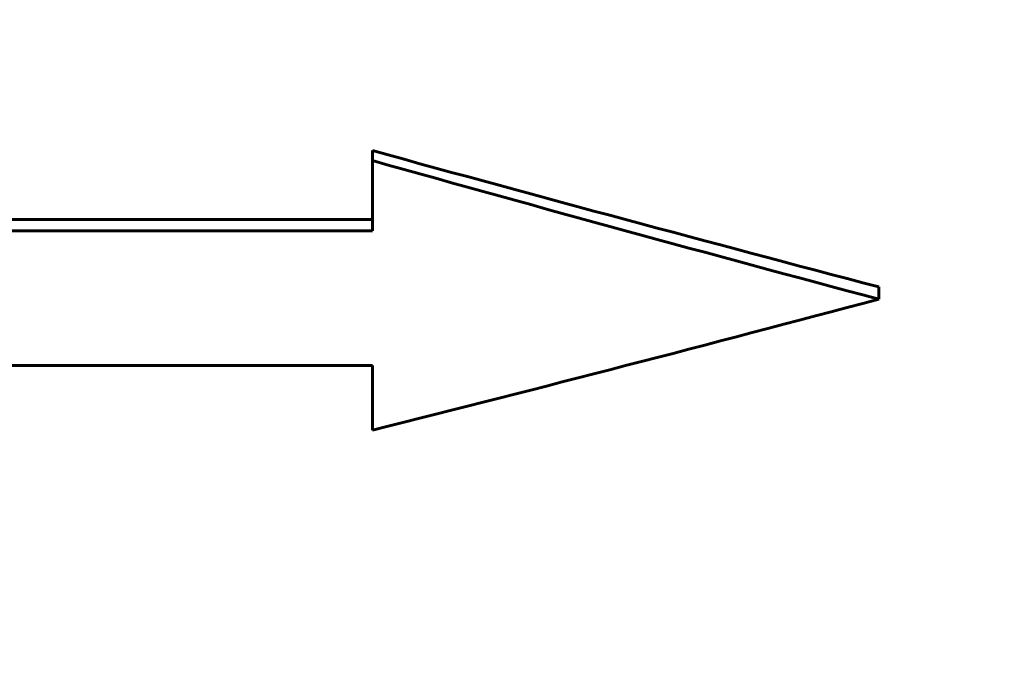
# Model space of a CAD drawing. Header units: millimetres. Extents: x 0 to 594, y 0 to 420.
# Tile 11 of 20: x 187 to 207, y 179 to 192. Entities that reach past the tile are written whole.
import ezdxf

# ---------------------------------------------------------------- set-up
doc = ezdxf.new("R2010")
doc.units = ezdxf.units.MM
doc.linetypes.add('K5LT_BASIC', pattern=[0])
doc.linetypes.add('K5LT_THIN', pattern=[0])
doc.layers.add('Системный слой', color=7, linetype='Continuous')
doc.layers.add('Системный слой (1)', color=7, linetype='Continuous', true_color=0x6c6c6c)
doc.styles.add('KDIMTEXTSTYLE', font='GOST_AU.SHX', dxfattribs={"width": 0.96, "oblique": 15, "height": 5})
doc.styles.add('KTEXTSTYLE', font='GOST_AU.SHX', dxfattribs={"width": 0.96, "height": 5})
doc.dimstyles.new('KDIMSTYLE (1.00)', dxfattribs={"dimtxt": 5, "dimasz": 1, "dimexe": 2, "dimexo": 0, "dimgap": 1, "dimtad": 1, "dimtxsty": 'KDIMTEXTSTYLE', "dimsah": 1, "dimcen": 0, "dimdle": 1, "dimadec": 0, "dimazin": 0, "dimtfac": 0.667, "dimtmove": 0, "dimatfit": 3, "dimfxl": 1, "dimtvp": 1, "dimtolj": 1, "dimtzin": 0, "dimarcsym": 0})

# ---------------------------------------------------------------- blocks, each defined once
blk = doc.blocks.new('D0')
at = {"layer": 'Системный слой (1)'}
for points in [[(63.765, 127.876), (68.765, 128.534), (68.265, 127.876), (68.765, 127.218)], [(303.765, 127.218), (308.765, 127.876), (303.765, 128.534), (304.265, 127.876)]]:
    blk.add_hatch(color=7, dxfattribs=at).paths.add_polyline_path(points)
at = {"layer": 'Системный слой (1)', "color": 7, "linetype": 'K5LT_THIN', "lineweight": 18}
for p, q in [((63.765, 200.684), (63.765, 125.876)), ((308.765, 177.184), (308.765, 125.876)), ((63.765, 127.876), (68.765, 128.534)), ((68.765, 128.534), (68.265, 127.876)), ((304.265, 127.876), (303.765, 128.534)), ((303.765, 128.534), (308.765, 127.876)), ((68.765, 127.218), (63.765, 127.876)), ((63.765, 127.876), (308.765, 127.876)), ((68.265, 127.876), (68.765, 127.218)), ((308.765, 127.876), (303.765, 127.218)), ((303.765, 127.218), (304.265, 127.876))]:
    blk.add_line(p, q, dxfattribs=at)
blk.add_wipeout([(177.947, 128.876), (177.947, 136.258), (193.918, 136.258), (193.918, 128.876)]).dxf.layer = 'Системный слой (1)'
at = {"layer": 'Системный слой (1)', "color": 7, "char_height": 5, "attachment_point": 1, "style": 'KTEXTSTYLE'}
for s, insert in [('\\H5.0;\\W1.000;\\Q15;\\Q15;\\W0.965;±', (186.942, 135.464)), ('\\H5.0;\\W1.000;\\Q15;\\Q15;\\W0.965;245', (177.947, 135.464)), ('\\H5.0;\\W1.000;\\Q15;\\Q15;\\W0.965;3', (189.853, 135.464))]:
    blk.add_mtext(s, dxfattribs=dict(at, insert=insert))
blk = doc.blocks.new('KDIMARROW_01')
at = {"layer": 'Системный слой'}
blk.add_hatch(color=0, dxfattribs=at).paths.add_polyline_path([(-5, -0.658), (0, 0), (-5, 0.658), (-4.5, 0)])
at = {"layer": 'Системный слой', "color": 0, "linetype": 'K5LT_THIN', "lineweight": 18}
for p, q in [((-4.5, 0), (-5, 0.658)), ((-5, 0.658), (0, 0)), ((0, 0), (-5, -0.658)), ((-5, -0.658), (-4.5, 0))]:
    blk.add_line(p, q, dxfattribs=at)
at = {"layer": 'Системный слой (1)', "color": 0, "linetype": 'K5LT_THIN', "lineweight": 18}
blk.add_line((454.583, 200.684), (453.583, 200.684), dxfattribs=at)

msp = doc.modelspace()

# ---------------------------------------------------------------- linework, layer by layer
at = {"layer": 'Системный слой (1)', "color": 150, "linetype": 'K5LT_BASIC', "lineweight": 60, "true_color": 0x0080ff}
for p, q in [((194.265, 189.012), (194.265, 188.814)), ((194.265, 187.429), (194.265, 188.814)), ((194.265, 187.65), (169.265, 187.65)), ((194.265, 187.429), (169.265, 187.429)), ((204.265, 186.322), (204.265, 186.079)), ((169.265, 184.766), (194.265, 184.766)), ((194.265, 183.494), (194.265, 184.766))]:
    msp.add_line(p, q, dxfattribs=at)

# ---------------------------------------------------------------- next in the draw order: dimensions: what is measured, and where the dimension line sits
at = {"layer": 'Системный слой (1)', "color": 7}
dim = msp.add_linear_dim(base=(63.765, 127.876), p1=(308.765, 177.184), p2=(63.765, 200.684), dimstyle='KDIMSTYLE (1.00)', override={"dimexo": 0, "dimpost": '\\H5.0;\\W0.965;\\Q15;<>', "dimblk1": 'KDIMARROW_01', "dimblk2": 'KDIMARROW_01', "dimse1": 0, "dimse2": 0, "dimclrt": 7, "dimtol": 1, "dimtp": 3, "dimtm": 3, "dimtdec": 5, "dimtolj": 1}, dxfattribs=at)
dim.commit()
dim.dimension.update_dxf_attribs({"geometry": 'D0', "text_midpoint": (186.265, 127.876), "dimtype": 160})

# ---------------------------------------------------------------- next in the draw order: linework, layer by layer
at = {"layer": 'Системный слой (1)', "color": 150, "linetype": 'K5LT_BASIC', "lineweight": 60, "true_color": 0x0080ff}
for points in [[(204.265, 186.322), (200.932, 187.196), (197.598, 188.094), (194.265, 189.012)], [(204.265, 186.079), (200.932, 186.967), (197.598, 187.881), (194.265, 188.814)], [(194.265, 183.494), (197.598, 184.327), (200.932, 185.19), (204.265, 186.079)]]:
    msp.add_open_spline(points, degree=3, dxfattribs=at)

doc.saveas('drawing.dxf')
